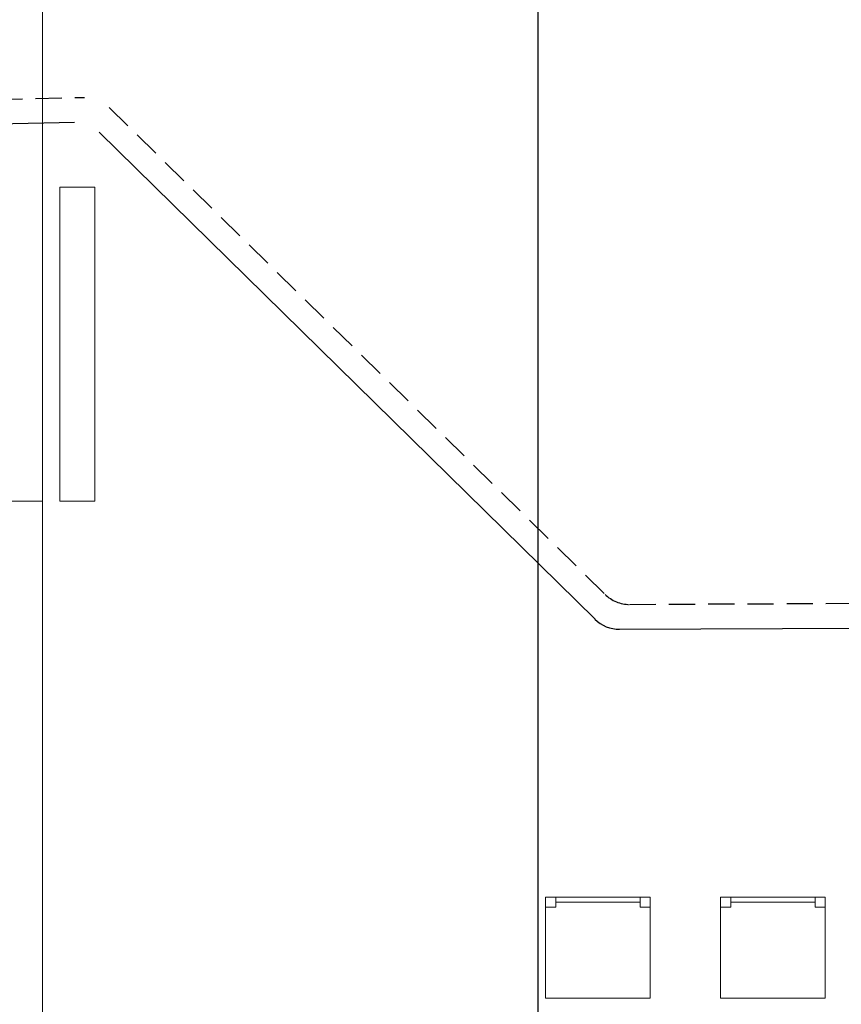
# Model space of a CAD drawing. Header units: millimetres. Extents: x -84458 to 77911, y -55868 to -29230.
# Tile 44 of 103: x 67091 to 67326, y -31129 to -30847. Entities that reach past the tile are written whole.
import ezdxf

# ---------------------------------------------------------------- set-up
doc = ezdxf.new("R2010")
doc.units = ezdxf.units.MM
doc.linetypes.add('DASHED', pattern=[0.75, 0.5, -0.25])
doc.layers.add('CIENKA', color=7, linetype='Continuous', lineweight=20)
doc.layers.add('obwód gniazd', color=1, linetype='Continuous', lineweight=25)

msp = doc.modelspace()

# ---------------------------------------------------------------- linework, layer by layer
at = {"layer": 'CIENKA'}
for p, q in [((67097.47, -30985.23), (67097.47, -30659.23)), ((67102.47, -30985.23), (67102.47, -30895.23)), ((67102.47, -30895.23), (67112.47, -30895.23)), ((67102.47, -30895.23), (67112.47, -30895.23)), ((67102.47, -30985.23), (67102.47, -30895.23)), ((67102.47, -30895.23), (67112.47, -30895.23)), ((67102.47, -30985.23), (67102.47, -30895.23)), ((67112.47, -30895.23), (67112.47, -30985.23)), ((67112.47, -30895.23), (67112.47, -30985.23)), ((67112.47, -30895.23), (67112.47, -30985.23)), ((67097.47, -30985.23), (67057.47, -30985.23)), ((67097.47, -31345.23), (67097.47, -30985.23)), ((67112.47, -30985.23), (67102.47, -30985.23)), ((67112.47, -30985.23), (67102.47, -30985.23)), ((67112.47, -30985.23), (67102.47, -30985.23)), ((67241.65, -31098.68), (67241.65, -31127.68)), ((67271.65, -31098.68), (67241.65, -31098.68)), ((67244.55, -31098.68), (67244.55, -31101.58)), ((67268.75, -31100.13), (67244.55, -31100.13)), ((67268.75, -31098.68), (67268.75, -31101.58)), ((67271.65, -31127.68), (67271.65, -31098.68)), ((67321.79, -31098.68), (67291.79, -31098.68)), ((67291.79, -31098.68), (67291.79, -31127.68)), ((67294.69, -31098.68), (67294.69, -31101.58)), ((67318.89, -31100.13), (67294.69, -31100.13)), ((67318.89, -31098.68), (67318.89, -31101.58)), ((67321.79, -31127.68), (67321.79, -31098.68)), ((67241.65, -31101.58), (67244.55, -31101.58)), ((67271.65, -31101.58), (67268.75, -31101.58)), ((67291.79, -31101.58), (67294.69, -31101.58)), ((67321.79, -31101.58), (67318.89, -31101.58)), ((67241.65, -31127.68), (67271.65, -31127.68)), ((67291.79, -31127.68), (67321.79, -31127.68))]:
    msp.add_line(p, q, dxfattribs=at)
at = {"layer": 'Defpoints'}
msp.add_line((67239.46, -30082.29), (67239.46, -34058.41), dxfattribs=at)
at = {"layer": 'obwód gniazd', "linetype": 'DASHED', "ltscale": 15}
for p, q in [((67039.31, -30871.03), (67109.53, -30869.54)), ((67116.63, -30872.41), (67258.69, -31011.96)), ((67265.74, -31014.82), (67458.13, -31013.88))]:
    msp.add_line(p, q, dxfattribs=at)
at = {"layer": 'obwód gniazd', "ltscale": 2}
for p, q in [((67030.27, -30878.21), (67106.65, -30876.67)), ((67113.75, -30879.53), (67255.81, -31019.08)), ((67262.86, -31021.95), (67458.19, -31020.98))]:
    msp.add_line(p, q, dxfattribs=at)
at = {"layer": 'obwód gniazd', "linetype": 'DASHED', "ltscale": 15}
msp.add_arc((67265.7, -31004.82), 10, 225.5099, 270.2818, dxfattribs=at)
at = {"layer": 'obwód gniazd', "ltscale": 2}
msp.add_arc((67262.81, -31011.95), 10, 225.5099, 270.2844, dxfattribs=at)

doc.saveas('drawing.dxf')
